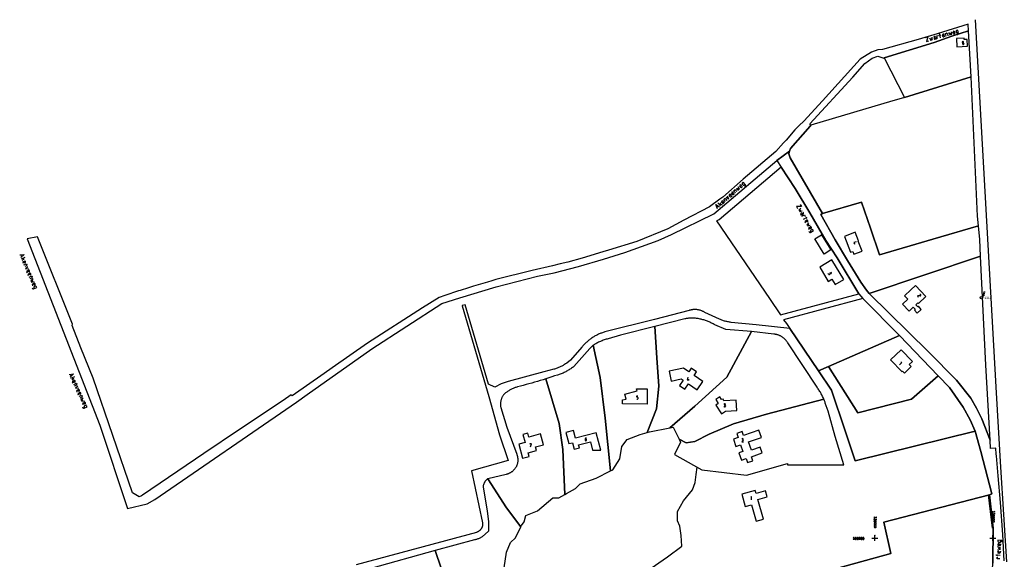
# Model space of a CAD drawing. Header units: millimetres. Extents: x 237058 to 239804, y 565701 to 567407.
# Tile 60 of 64: x 237275 to 238110, y 566782 to 567240. Entities that reach past the tile are written whole.
import ezdxf

# ---------------------------------------------------------------- set-up
doc = ezdxf.new("R2010")
doc.units = ezdxf.units.MM
doc.layers.add('PEILBUIZEN FEB 2015', color=7, linetype='CONTINUOUS')
doc.layers.add('T4675650', color=8, linetype='CONTINUOUS')
doc.styles.get("Standard").update_dxf_attribs({"font": 'tcb_isocp.shx'})

msp = doc.modelspace()

# ---------------------------------------------------------------- linework, layer by layer
at = {"layer": 'PEILBUIZEN FEB 2015', "color": 8}
for p, q in [((238092.323, 567008.666), (238091.294, 567003.48)), ((238092.082, 567007.337), (238093.332, 567007.337)), ((238092.313, 567008.675), (238093.563, 567008.675)), ((238091.786, 567005.961), (238093.036, 567005.961))]:
    msp.add_line(p, q, dxfattribs=at)
msp.add_circle((238090.313, 567003.675), 1, dxfattribs=at)
at = {"layer": 'T4675650'}
for p, q in [((238103.207, 566922.966), (238085.285, 567239.523)), ((238049.936, 567225.066), (238050.658, 567225.306)), ((238050.658, 567224.023), (238051.62, 567224.344)), ((238055.789, 567224.184), (238054.826, 567227.711)), ((238054.826, 567226.428), (238055.949, 567226.749)), ((238057.552, 567225.306), (238057.312, 567226.268)), ((238059.316, 567225.146), (238058.354, 567224.905)), ((238061.561, 567227.551), (238061.962, 567225.947)), ((238066.451, 567227.791), (238066.211, 567228.753)), ((238068.135, 567227.631), (238067.173, 567227.39)), ((238074.468, 567218.893), (238074.388, 567219.133)), ((238075.51, 567219.454), (238075.59, 567219.213)), ((237879.354, 567091.275), (237878.665, 567092.036)), ((237880.921, 567091.932), (237880.159, 567091.243)), ((237881.936, 567095.046), (237883.059, 567093.749)), ((237886.211, 567097.394), (237885.602, 567098.16)), ((237887.862, 567097.976), (237887.101, 567097.288)), ((237869.261, 567081.585), (237866.85, 567084.25)), ((237869.105, 567084.146), (237868.482, 567082.502)), ((237868.754, 567083.322), (237870.483, 567082.624)), ((237870.97, 567083.858), (237870.281, 567084.619)), ((237872.537, 567084.515), (237871.775, 567083.827)), ((237873.552, 567087.629), (237874.675, 567086.332)), ((237877.216, 567089.458), (237876.607, 567090.224)), ((237878.867, 567090.04), (237878.106, 567089.352)), ((237867.43, 567081.314), (237866.133, 567080.191)), ((237938.26, 567075.309), (237938.741, 567074.427)), ((237939.062, 567076.271), (237939.463, 567075.63)), ((237939.623, 567070.419), (237942.75, 567072.183)), ((237941.387, 567067.292), (237940.906, 567068.094)), ((237941.146, 567068.976), (237942.028, 567069.457)), ((237941.547, 567071.942), (237942.108, 567070.9)), ((237944.594, 567061.68), (237944.113, 567062.562)), ((237944.273, 567063.364), (237945.155, 567063.845)), ((237983.168, 567049.957), (237982.126, 567049.316)), ((237276.943, 567038.512), (237276.222, 567040.115)), ((237276.623, 567036.748), (237279.91, 567038.111)), ((237278.387, 567036.587), (237277.264, 567035.225)), ((237279.108, 567036.026), (237277.745, 567037.229)), ((237278.306, 567032.659), (237277.986, 567033.621)), ((237278.226, 567034.423), (237279.188, 567034.744)), ((237281.032, 567030.735), (237279.429, 567030.094)), ((237281.673, 567024.963), (237281.273, 567025.845)), ((237281.593, 567026.646), (237282.475, 567027.047)), ((237282.636, 567024.081), (237283.598, 567024.482)), ((237960.788, 567023.68), (237960.467, 567024.161)), ((237961.83, 567023.6), (237961.59, 567023.44)), ((237962.071, 567024.402), (237961.91, 567024.722)), ((237962.792, 567025.604), (237963.113, 567025.043)), ((237282.716, 567022.398), (237282.315, 567023.279)), ((237285.361, 567020.473), (237283.838, 567019.832)), ((237286.243, 567015.583), (237287.205, 567015.984)), ((237286.323, 567013.9), (237285.922, 567014.862)), ((238030.493, 567010.431), (238025.181, 567005.496)), ((238030.493, 567010.431), (238030.561, 567010.358)), ((238027.985, 567002.477), (238023.442, 566998.258)), ((238025.181, 567005.496), (238027.985, 567002.477)), ((238034.866, 566997.803), (238036.516, 566999.333)), ((238036.516, 566999.333), (238036.965, 566998.849)), ((238036.965, 566998.849), (238043.233, 567004.664)), ((238040.886, 567003.895), (238040.907, 567003.916)), ((238040.907, 567003.916), (238040.975, 567003.843)), ((238023.442, 566998.258), (238028.974, 566992.301)), ((238028.974, 566992.301), (238032.594, 566995.662)), ((238032.594, 566995.662), (238034.159, 566993.977)), ((238034.159, 566993.977), (238033.478, 566993.344)), ((238033.478, 566993.344), (238035.956, 566990.678)), ((238036.437, 566996.109), (238034.866, 566997.803)), ((238035.956, 566990.678), (238039.362, 566993.844)), ((238036.877, 566996.517), (238036.437, 566996.109)), ((238039.362, 566993.844), (238036.877, 566996.517)), ((237318.872, 566937.258), (237318.151, 566938.781)), ((237318.551, 566935.414), (237321.838, 566936.937)), ((237320.395, 566935.334), (237319.273, 566933.971)), ((237321.037, 566934.772), (237319.674, 566935.895)), ((237320.395, 566931.405), (237319.994, 566932.287)), ((237320.315, 566933.089), (237321.197, 566933.49)), ((237841.977, 566934.772), (237841.977, 566933.57)), ((237323.121, 566929.561), (237321.598, 566928.84)), ((237323.923, 566923.789), (237323.522, 566924.671)), ((237323.843, 566925.473), (237324.724, 566925.874)), ((237325.125, 566921.224), (237324.724, 566922.106)), ((237324.965, 566922.907), (237325.927, 566923.388)), ((237327.851, 566919.38), (237326.328, 566918.658)), ((238106.873, 566860.148), (238103.207, 566922.966)), ((237328.973, 566912.886), (237328.573, 566913.768)), ((237328.893, 566914.57), (237329.775, 566914.971)), ((237872.121, 566913.848), (237872.682, 566913.848)), ((237872.682, 566911.122), (237872.121, 566911.122)), ((237872.682, 566912.646), (237872.361, 566912.646)), ((237873.323, 566912.004), (237873.323, 566911.764)), ((238111.766, 566779.918), (238106.873, 566860.148)), ((238096.003, 566836.673), (238099.336, 566808.27)), ((237997.5, 566800), (238002.5, 566800)), ((238000, 566797.5), (238000, 566802.5)), ((238097.5, 566800), (238102.5, 566800)), ((238100, 566797.5), (238100, 566802.5)), ((238105.894, 566793.594), (238104.932, 566793.674)), ((238106.616, 566795.198), (238106.536, 566794.155)), ((238106.215, 566785.176), (238102.607, 566785.337)), ((238103.81, 566784.856), (238103.81, 566786.058)), ((238105.654, 566787.181), (238104.692, 566787.261)), ((238106.375, 566788.784), (238106.295, 566787.822))]:
    msp.add_line(p, q, dxfattribs=at)
for points in [[(237927.778, 567128.062), (237928.383, 567130.18), (237945.262, 567149.214), (237945.689, 567150.107), (237944.776, 567151.091), (237981.468, 567190.866), (237991.431, 567202.326), (237997.596, 567206.9), (238002.489, 567208.712), (238007.514, 567206.988), (238007.814, 567207.081), (238050.265, 567220.299), (238065.351, 567225.657), (238079.338, 567230.119), (238079.025, 567235.627), (238052.803, 567227.461), (238036.785, 567222.835), (238006.591, 567214.28), (238002.473, 567213.928), (237997.28, 567211.915), (237987.5, 567206.132), (237955.698, 567170.644), (237939.676, 567153.398), (237935.801, 567149.773), (237932.32, 567146.063), (237924.805, 567137.313), (237922.656, 567134.977), (237916.002, 567127.818), (237888.307, 567104.204), (237871.159, 567089.068), (237868.729, 567087.315), (237859.966, 567080.962), (237838.225, 567069.403), (237824.67, 567062.196), (237798.367, 567051.39), (237774.119, 567044.029), (237769.393, 567042.594), (237751.973, 567037.306), (237739.816, 567034.04), (237733.339, 567032.371), (237726.863, 567030.703), (237709.473, 567026.94), (237678.808, 567019.093), (237675.25, 567018.181), (237671.584, 567017.061), (237659.843, 567013.476), (237655.68, 567012.204), (237648.464, 567010.001), (237647.164, 567009.604), (237635.42, 567005.709), (237630.661, 567004.071), (237616.647, 566995.125), (237569.931, 566965.128), (237540.057, 566944.328), (237533.246, 566939.625), (237506.085, 566920.56), (237505.233, 566921.549), (237498.48, 566916.563), (237461.594, 566892.055), (237431.316, 566871.758), (237379.141, 566836.414), (237378.445, 566835.859), (237376.421, 566834.896), (237370.761, 566838.276), (237337.505, 566935.573), (237327.115, 566961.275), (237319.548, 566980.072), (237320.064, 566981.293), (237290.366, 567055.489), (237281.593, 567053.812), (237343.224, 566895.579), (237366.477, 566824.955), (237383.18, 566829.001), (237389.704, 566832.617), (237509.935, 566915.315), (237518.868, 566921.658), (237573.545, 566960.482), (237633.097, 566998.882), (237648.347, 567003.768), (237679.166, 567012.982), (237714.152, 567021.894), (237728.34, 567024.932), (237748.961, 567030.266), (237770.098, 567036.561), (237787.997, 567042.227), (237816.241, 567052.3), (237827.664, 567057.308), (237863.564, 567074.837), (237917.044, 567120.159), (237927.778, 567128.062)], [(238081.575, 567191.065), (238079.338, 567230.119), (238065.351, 567225.657), (238050.265, 567220.299), (238007.814, 567207.081), (238025.042, 567173.672), (238081.575, 567191.065)], [(238042.881, 567224.424), (238044.805, 567224.905), (238043.843, 567220.897), (238045.767, 567221.458)], [(238046.329, 567224.104), (238047.531, 567221.939), (238047.691, 567223.623), (238048.653, 567222.26), (238048.653, 567224.745)], [(238050.658, 567224.023), (238050.337, 567223.783), (238050.257, 567223.302), (238050.497, 567222.981), (238050.978, 567222.901)], [(238051.54, 567224.825), (238051.139, 567225.226), (238050.658, 567225.306)], [(238051.54, 567224.825), (238051.94, 567223.142), (238050.978, 567222.901)], [(238053.143, 567223.462), (238052.502, 567225.787), (238053.624, 567226.108), (238053.704, 567225.707)], [(238058.835, 567226.749), (238058.514, 567227.23), (238057.873, 567227.31), (238057.392, 567226.909), (238057.312, 567226.268)], [(238058.835, 567226.749), (238058.995, 567226.348), (238057.392, 567225.947)], [(238057.552, 567225.306), (238057.873, 567224.985), (238058.354, 567224.905)], [(238060.438, 567225.466), (238059.797, 567227.791), (238060.679, 567228.032)], [(238061.561, 567227.551), (238061.16, 567227.952), (238060.679, 567228.032)], [(238062.523, 567228.593), (238063.725, 567226.428), (238063.886, 567228.112), (238064.848, 567226.749), (238064.848, 567229.154)], [(238067.734, 567229.154), (238067.333, 567229.635), (238066.772, 567229.715), (238066.291, 567229.315), (238066.211, 567228.753)], [(238067.734, 567229.154), (238067.814, 567228.753), (238066.291, 567228.353)], [(238066.451, 567227.791), (238066.692, 567227.39), (238067.173, 567227.39)], [(238069.818, 567226.829), (238070.46, 567226.99), (238070.941, 567227.39), (238070.941, 567227.871), (238070.219, 567230.677), (238069.337, 567230.437), (238068.936, 567230.116), (238068.856, 567229.555), (238069.097, 567228.593), (238069.417, 567228.192), (238069.978, 567228.112), (238070.86, 567228.353)], [(238078.464, 567217.035), (238078.196, 567222.709), (238075.823, 567222.597), (238075.763, 567223.853), (238069.29, 567223.547), (238069.617, 567216.618), (238078.464, 567217.035)], [(238075.189, 567220.656), (238074.949, 567220.977), (238074.468, 567221.057), (238074.067, 567220.736), (238074.067, 567220.336), (238074.308, 567219.935), (238074.789, 567219.855), (238075.109, 567220.175), (238075.189, 567220.656)], [(238075.51, 567219.454), (238075.27, 567219.855), (238074.789, 567219.855), (238074.388, 567219.614), (238074.388, 567219.133)], [(238074.468, 567218.893), (238074.708, 567218.492), (238075.189, 567218.412), (238075.51, 567218.732), (238075.59, 567219.213)], [(237955.627, 567075.236), (237988.754, 567084.858), (237996.321, 567062.75), (238004.092, 567040.097), (238049.184, 567053.318), (238087.866, 567064.643), (238087.092, 567072.788), (238081.575, 567191.065), (238025.042, 567173.672), (238012.516, 567169.805), (238000, 567166.116), (237945.689, 567150.107), (237945.262, 567149.214), (237928.383, 567130.18), (237927.778, 567128.062), (237927.137, 567125.819), (237928.287, 567122.405), (237955.627, 567075.236)], [(238109.715, 566780.672), (238108.383, 566802.867), (238106.496, 566830.023), (238104.602, 566852.852), (238103.078, 566869.672), (238102.969, 566870.992), (238102.478, 566876.05), (238098.055, 566875.82), (238097.655, 566882.904), (238090.659, 566901.161), (238086.032, 566910.201), (238081.327, 566918.442), (238069.282, 566933.897), (238045.552, 566957.953), (237995.252, 567007.361), (237992.921, 567010.027), (237988.261, 567016.929), (237976.806, 567035.244), (237966.334, 567052.782), (237954.17, 567074.452), (237955.627, 567075.236), (237928.287, 567122.405), (237927.137, 567125.819), (237927.778, 567128.062), (237917.044, 567120.159), (237920.654, 567114.518), (237932.465, 567096.469), (237944.988, 567075.734), (237958.477, 567052.36), (237968.08, 567037.658), (237986.551, 567006.947), (237989.781, 567003.071), (238021.027, 566971.585), (238053.815, 566937.414), (238063.302, 566927.525), (238074.971, 566911.029), (238080.864, 566900.074), (238085.153, 566890.572), (238089.741, 566873.308), (238099.293, 566837.371), (238097.256, 566836.705), (238100.402, 566808.294), (238100.074, 566778.535)], [(237920.654, 567114.518), (237867.959, 567069.893), (237865.877, 567068.86), (237910.647, 567003.076), (237919.997, 566989.337), (237986.551, 567006.947), (237968.08, 567037.658), (237958.477, 567052.36), (237944.988, 567075.734), (237932.465, 567096.469), (237920.654, 567114.518)], [(237886.824, 567099.198), (237886.244, 567099.484), (237885.694, 567099.29), (237885.408, 567098.711), (237885.602, 567098.16)], [(237886.824, 567099.198), (237887.084, 567098.893), (237885.862, 567097.855)], [(237889.707, 567098.008), (237890.243, 567098.442), (237890.454, 567098.937), (237890.26, 567099.488), (237888.363, 567101.621), (237887.677, 567101.017), (237887.466, 567100.522), (237887.656, 567100.052), (237888.264, 567099.286), (237888.759, 567099.075), (237889.23, 567099.264), (237889.916, 567099.868)], [(237877.749, 567091.258), (237877.249, 567091.548), (237876.619, 567091.35), (237876.413, 567090.775), (237876.607, 567090.224)], [(237877.749, 567091.258), (237878.088, 567090.957), (237876.867, 567089.919)], [(237879.887, 567093.074), (237879.308, 567093.36), (237878.757, 567093.166), (237878.471, 567092.587), (237878.665, 567092.036)], [(237879.887, 567093.074), (237880.147, 567092.769), (237878.925, 567091.731)], [(237879.354, 567091.275), (237879.769, 567091.059), (237880.159, 567091.243)], [(237881.837, 567092.711), (237880.285, 567094.464), (237880.971, 567095.068)], [(237881.936, 567095.046), (237881.441, 567095.257), (237880.971, 567095.068)], [(237882.338, 567096.356), (237884.431, 567094.957), (237883.774, 567096.523), (237885.268, 567095.73), (237884.171, 567097.913)], [(237886.211, 567097.394), (237886.626, 567097.178), (237887.101, 567097.288)], [(237866.516, 567079.17), (237865.097, 567082.698), (237868.345, 567080.807)], [(237871.503, 567085.657), (237870.924, 567085.943), (237870.373, 567085.749), (237870.082, 567085.25), (237870.281, 567084.619)], [(237871.503, 567085.657), (237871.758, 567085.432), (237870.541, 567084.314)], [(237870.97, 567083.858), (237871.38, 567083.722), (237871.775, 567083.827)], [(237873.453, 567085.294), (237871.896, 567087.127), (237872.507, 567087.646)], [(237873.552, 567087.629), (237873.057, 567087.84), (237872.507, 567087.646)], [(237873.954, 567088.939), (237876.118, 567087.705), (237875.176, 567089.977)], [(237877.216, 567089.458), (237877.63, 567089.242), (237878.106, 567089.352)], [(237936.657, 567082.925), (237937.699, 567081.242), (237933.53, 567081.162), (237934.572, 567079.478)], [(237995.252, 567007.361), (238089.648, 567038.868), (238088.973, 567052.987), (238087.866, 567064.643), (238049.184, 567053.318), (238004.092, 567040.097), (237996.321, 567062.75), (237988.754, 567084.858), (237955.627, 567075.236), (237954.17, 567074.452), (237966.334, 567052.782), (237976.806, 567035.244), (237988.261, 567016.929), (237992.921, 567010.027), (237995.252, 567007.361)], [(237937.218, 567079.558), (237935.454, 567077.875), (237937.138, 567078.115), (237936.016, 567076.832), (237938.421, 567077.474)], [(237938.26, 567075.309), (237937.859, 567075.63), (237937.378, 567075.55), (237937.138, 567075.229), (237937.218, 567074.748)], [(237939.142, 567074.748), (237937.699, 567073.866), (237937.218, 567074.748)], [(237938.26, 567072.824), (237940.345, 567074.027), (237940.986, 567072.984), (237940.585, 567072.744)], [(237939.142, 567074.748), (237939.463, 567075.149), (237939.463, 567075.63)], [(237941.146, 567068.976), (237940.906, 567068.575), (237940.906, 567068.094)], [(237942.83, 567068.014), (237942.429, 567067.854), (237941.708, 567069.216)], [(237942.83, 567068.014), (237943.231, 567068.495), (237943.151, 567069.136), (237942.67, 567069.537), (237942.028, 567069.457)], [(237944.113, 567067.372), (237942.349, 567065.689), (237944.032, 567065.929), (237942.91, 567064.647), (237945.315, 567065.288)], [(237944.273, 567063.364), (237944.032, 567063.043), (237944.113, 567062.562)], [(237944.193, 567059.917), (237944.594, 567059.275), (237944.995, 567058.955), (237945.556, 567059.035), (237948.041, 567060.398), (237947.56, 567061.199), (237947.159, 567061.52), (237946.678, 567061.44), (237945.796, 567060.959), (237945.476, 567060.558), (237945.476, 567059.997), (237945.957, 567059.275)], [(237945.957, 567062.482), (237945.636, 567062.242), (237944.834, 567063.685)], [(237945.957, 567062.482), (237946.357, 567062.963), (237946.277, 567063.605), (237945.796, 567063.925), (237945.155, 567063.845)], [(237962.765, 567044.257), (237957.164, 567040.75), (237949.126, 567053.586), (237954.728, 567057.094), (237962.765, 567044.257)], [(237989.244, 567043.283), (237985.979, 567051.836), (237986.155, 567051.904), (237983.357, 567059.234), (237974.155, 567055.721), (237979.277, 567042.303), (237981.334, 567043.088), (237982.247, 567040.697), (237989.244, 567043.283)], [(237984.21, 567051.079), (237982.126, 567050.518), (237982.847, 567049.235)], [(237275.18, 567040.035), (237278.948, 567040.355), (237276.142, 567037.79)], [(237278.226, 567034.423), (237277.906, 567034.022), (237277.986, 567033.621)], [(237279.83, 567033.301), (237279.429, 567033.14), (237278.787, 567034.583)], [(237278.787, 567031.537), (237281.032, 567032.499), (237281.353, 567031.697)], [(237279.83, 567033.301), (237280.23, 567033.782), (237280.23, 567034.343), (237279.83, 567034.824), (237279.188, 567034.744)], [(237973.695, 567019.274), (237963.657, 567035.792), (237953.298, 567029.577), (237960.504, 567017.63), (237963.632, 567019.519), (237966.459, 567014.873), (237973.695, 567019.274)], [(238097.655, 566882.904), (238094.058, 566946.678), (238089.648, 567038.868), (237995.252, 567007.361), (238045.552, 566957.953), (238069.282, 566933.897), (238081.327, 566918.442), (238086.032, 566910.201), (238090.659, 566901.161), (238097.655, 566882.904)], [(237282.155, 567029.933), (237280.23, 567028.25), (237282.716, 567028.49)], [(237281.032, 567030.735), (237281.353, 567031.136), (237281.353, 567031.697)], [(237281.593, 567026.646), (237281.273, 567026.326), (237281.273, 567025.845)], [(237283.117, 567025.604), (237282.716, 567025.444), (237282.074, 567026.887)], [(237282.636, 567024.081), (237282.315, 567023.76), (237282.315, 567023.279)], [(237283.117, 567025.604), (237283.517, 567026.005), (237283.517, 567026.646), (237283.117, 567027.047), (237282.475, 567027.047)], [(237284.239, 567023.039), (237283.838, 567022.879), (237283.197, 567024.322)], [(237284.239, 567023.039), (237284.64, 567023.44), (237284.64, 567024.081), (237284.159, 567024.482), (237283.598, 567024.482)], [(237960.788, 567023.68), (237961.109, 567023.36), (237961.59, 567023.44)], [(237961.83, 567023.6), (237962.151, 567024.001), (237962.071, 567024.402)], [(237962.071, 567024.402), (237962.391, 567024.161), (237962.872, 567024.241), (237963.193, 567024.562), (237963.113, 567025.043)], [(237283.197, 567021.275), (237285.441, 567022.237), (237285.762, 567021.355)], [(237286.484, 567019.672), (237284.56, 567018.149), (237286.243, 567018.229), (237285.041, 567017.026), (237287.446, 567017.427)], [(237285.361, 567020.473), (237285.762, 567020.874), (237285.762, 567021.355)], [(237286.243, 567015.583), (237285.922, 567015.262), (237285.922, 567014.862)], [(237287.847, 567014.541), (237287.446, 567014.381), (237286.804, 567015.824)], [(237287.847, 567014.541), (237288.247, 567014.942), (237288.247, 567015.583), (237287.766, 567015.984), (237287.205, 567015.984)], [(237285.762, 567012.136), (237286.083, 567011.494), (237286.403, 567011.174), (237286.965, 567011.174), (237289.61, 567012.296), (237289.29, 567013.098), (237288.889, 567013.499), (237288.408, 567013.499), (237287.446, 567013.098), (237287.045, 567012.697), (237287.045, 567012.136), (237287.446, 567011.334)], [(238030.558, 567010.361), (238034.534, 567014.059), (238043.143, 567004.716)], [(237952.149, 566941.777), (237960.805, 566945.523), (238021.027, 566971.585), (237989.781, 567003.071), (237922.51, 566985.127), (237925.039, 566981.776), (237927.86, 566977.614), (237952.149, 566941.777)], [(238038.379, 567005.303), (238036.214, 567005.383), (238036.856, 567004.341)], [(238038.86, 567006.265), (238038.62, 567006.505), (238038.219, 567006.505)], [(238038.379, 567005.303), (238038.7, 567005.463), (238038.94, 567005.784), (238038.86, 567006.265)], [(238097.256, 566836.705), (238099.293, 566837.371), (238089.741, 566873.308), (238085.153, 566890.572), (237983.226, 566865.583), (237974.91, 566890.982), (237963.286, 566925.345), (237952.149, 566941.777), (237927.86, 566977.614), (237899.453, 566980.709), (237878.088, 566982.871), (237877.379, 566982.966), (237876.671, 566983.076), (237875.966, 566983.198), (237875.263, 566983.335), (237874.564, 566983.485), (237873.867, 566983.649), (237873.173, 566983.826), (237872.484, 566984.017), (237871.798, 566984.221), (237871.116, 566984.439), (237870.438, 566984.669), (237869.765, 566984.913), (237869.097, 566985.17), (237868.434, 566985.44), (237855.97, 566991.18), (237855.563, 566991.445), (237855.148, 566991.698), (237854.726, 566991.936), (237854.295, 566992.162), (237853.858, 566992.373), (237853.414, 566992.57), (237852.964, 566992.752), (237852.509, 566992.92), (237852.048, 566993.074), (237851.582, 566993.212), (237851.113, 566993.336), (237850.639, 566993.444), (237850.163, 566993.537), (237849.683, 566993.615), (237849.202, 566993.677), (237848.719, 566993.723), (237848.234, 566993.755), (237847.749, 566993.77), (237847.263, 566993.77), (237846.778, 566993.755), (237846.293, 566993.723), (237845.81, 566993.677), (237845.328, 566993.614), (237844.849, 566993.537), (237844.372, 566993.444), (237843.899, 566993.335), (237843.429, 566993.212), (237842.964, 566993.073), (237842.503, 566992.92), (237813.264, 566985.199), (237813.232, 566985.191), (237771.282, 566974.71), (237770.568, 566974.51), (237769.858, 566974.296), (237769.153, 566974.068), (237768.452, 566973.825), (237767.757, 566973.569), (237767.066, 566973.299), (237766.381, 566973.015), (237765.702, 566972.717), (237765.029, 566972.406), (237764.363, 566972.082), (237763.703, 566971.744), (237763.05, 566971.393), (237762.404, 566971.029), (237761.765, 566970.652), (237761.135, 566970.263), (237760.512, 566969.86), (237759.897, 566969.446), (237759.279, 566969.016), (237758.67, 566968.574), (237758.07, 566968.119), (237757.48, 566967.652), (237756.899, 566967.173), (237756.328, 566966.683), (237755.767, 566966.181), (237755.216, 566965.667), (237754.676, 566965.143), (237754.147, 566964.607), (237753.629, 566964.061), (237753.122, 566963.505), (237752.627, 566962.938), (237752.143, 566962.361), (237751.671, 566961.775), (237742.099, 566950.93), (237738.892, 566948.389), (237738.303, 566947.966), (237737.704, 566947.556), (237737.097, 566947.158), (237736.482, 566946.774), (237735.859, 566946.403), (237735.227, 566946.046), (237734.589, 566945.702), (237733.943, 566945.371), (237733.29, 566945.055), (237732.63, 566944.753), (237731.964, 566944.465), (237731.293, 566944.191), (237730.615, 566943.932), (237729.932, 566943.687), (237729.244, 566943.457), (237728.551, 566943.241), (237727.854, 566943.041), (237719.456, 566940.859), (237689.09, 566932.65), (237683.259, 566930.86), (237677.959, 566928.046), (237672.609, 566930.336), (237652.694, 566997.704), (237650.306, 566997.056), (237650.324, 566996.996), (237672.772, 566920.09), (237681.971, 566887.379), (237689.237, 566865.615), (237658.109, 566856.854), (237667.479, 566812.859), (237667.519, 566812.525), (237667.543, 566812.189), (237667.552, 566811.853), (237667.546, 566811.517), (237667.524, 566811.181), (237667.487, 566810.846), (237667.434, 566810.514), (237667.366, 566810.184), (237667.283, 566809.858), (237667.185, 566809.536), (237667.073, 566809.219), (237666.946, 566808.908), (237666.805, 566808.602), (237666.65, 566808.304), (237666.481, 566808.013), (237666.299, 566807.729), (237666.104, 566807.455), (237665.897, 566807.19), (237665.678, 566806.934), (237665.448, 566806.689), (237665.206, 566806.455), (237664.954, 566806.232), (237664.692, 566806.021), (237664.42, 566805.823), (237664.14, 566805.637), (237663.851, 566805.464), (237663.555, 566805.304), (237663.252, 566805.158), (237662.942, 566805.027), (237662.626, 566804.91), (237662.306, 566804.807), (237560.393, 566777.194)], [(237848.015, 566986.352), (237847.222, 566986.434), (237846.579, 566986.468), (237845.936, 566986.488), (237845.293, 566986.494), (237844.649, 566986.487), (237844.006, 566986.466), (237843.364, 566986.431), (237842.722, 566986.383), (237842.082, 566986.32), (237841.443, 566986.245), (237840.805, 566986.155), (237840.17, 566986.052), (237839.537, 566985.936), (237838.907, 566985.806), (237813.481, 566979.347), (237784.471, 566971.977), (237773.833, 566968.989), (237773.008, 566968.748), (237772.188, 566968.492), (237771.372, 566968.223), (237770.561, 566967.939), (237769.755, 566967.641), (237768.954, 566967.33), (237768.159, 566967.004), (237767.37, 566966.665), (237766.586, 566966.312), (237765.809, 566965.946), (237765.039, 566965.566), (237764.275, 566965.173), (237763.517, 566964.767), (237762.768, 566964.347), (237762.025, 566963.915), (237761.29, 566963.47), (237758.422, 566960.799), (237744.932, 566945.49), (237744.281, 566944.983), (237743.621, 566944.488), (237742.952, 566944.006), (237742.273, 566943.537), (237741.586, 566943.08), (237740.89, 566942.637), (237740.186, 566942.208), (237739.474, 566941.792), (237738.753, 566941.389), (237738.026, 566941.001), (237737.291, 566940.626), (237736.549, 566940.265), (237735.8, 566939.919), (237733.388, 566939.062), (237730.97, 566938.22), (237728.548, 566937.392), (237726.12, 566936.58), (237723.688, 566935.783), (237721.25, 566935.001), (237718.858, 566934.25), (237716.462, 566933.513), (237714.061, 566932.792), (237711.656, 566932.085), (237709.246, 566931.392), (237706.833, 566930.714), (237704.415, 566930.051), (237701.993, 566929.403), (237699.567, 566928.77), (237697.138, 566928.151), (237696.489, 566927.962), (237695.844, 566927.758), (237695.204, 566927.539), (237694.569, 566927.305), (237693.94, 566927.056), (237693.317, 566926.792), (237692.701, 566926.514), (237692.091, 566926.221), (237691.488, 566925.914), (237690.893, 566925.593), (237690.305, 566925.258), (237689.726, 566924.91), (237689.154, 566924.548), (237688.591, 566924.172), (237688.038, 566923.784), (237687.493, 566923.383), (237686.958, 566922.969), (237686.433, 566922.542), (237685.918, 566922.104), (237685.414, 566921.653), (237685.14, 566921.272), (237684.88, 566920.883), (237684.632, 566920.484), (237684.399, 566920.078), (237684.179, 566919.664), (237683.973, 566919.243), (237683.782, 566918.815), (237683.605, 566918.381), (237683.443, 566917.941), (237683.295, 566917.496), (237683.163, 566917.046), (237683.046, 566916.592), (237682.945, 566916.134), (237682.859, 566915.674), (237682.789, 566915.21), (237682.734, 566914.744), (237682.695, 566914.277), (237682.672, 566913.809), (237682.665, 566913.34), (237682.673, 566912.872), (237682.697, 566912.403), (237682.738, 566911.936), (237682.793, 566911.471), (237682.865, 566911.008), (237682.952, 566910.547), (237687.998, 566894.041), (237696.426, 566870.987), (237696.589, 566870.575), (237696.738, 566870.158), (237696.872, 566869.736), (237696.991, 566869.31), (237697.095, 566868.88), (237697.184, 566868.446), (237697.258, 566868.009), (237697.316, 566867.57), (237697.359, 566867.13), (237697.387, 566866.688), (237697.399, 566866.245), (237697.396, 566865.802), (237697.377, 566865.36), (237697.342, 566864.919), (237697.293, 566864.479), (237697.227, 566864.041), (237697.147, 566863.605), (237697.052, 566863.173), (237696.941, 566862.744), (237696.815, 566862.32), (237696.675, 566861.9), (237696.52, 566861.485), (237696.351, 566861.076), (237696.167, 566860.673), (237695.957, 566860.278), (237695.733, 566859.89), (237695.496, 566859.511), (237695.245, 566859.139), (237694.983, 566858.777), (237694.708, 566858.424), (237694.42, 566858.081), (237694.122, 566857.747), (237693.812, 566857.424), (237693.49, 566857.113), (237693.159, 566856.812), (237692.817, 566856.523), (237692.465, 566856.246), (237692.104, 566855.981), (237691.735, 566855.729), (237691.356, 566855.49), (237690.97, 566855.264), (237690.576, 566855.051), (237690.175, 566854.852), (237689.767, 566854.667), (237689.354, 566854.496), (237688.934, 566854.34), (237688.51, 566854.198), (237688.08, 566854.071), (237687.647, 566853.959), (237671.883, 566850.306), (237671.575, 566850.072), (237671.276, 566849.826), (237670.988, 566849.568), (237670.711, 566849.298), (237670.444, 566849.018), (237670.189, 566848.727), (237669.946, 566848.426), (237669.715, 566848.115), (237669.497, 566847.796), (237669.293, 566847.467), (237669.101, 566847.131), (237668.923, 566846.788), (237668.76, 566846.437), (237668.61, 566846.08), (237668.476, 566845.717), (237668.356, 566845.35), (237668.25, 566844.977), (237668.16, 566844.601), (237668.086, 566844.222), (237668.026, 566843.839), (237667.982, 566843.455), (237667.954, 566843.069), (237671.384, 566822.939), (237672.408, 566813.796), (237672.465, 566805.699), (237667.182, 566800.881), (237666.672, 566800.597), (237666.154, 566800.328), (237665.629, 566800.072), (237665.098, 566799.83), (237664.56, 566799.602), (237664.017, 566799.389), (237663.468, 566799.19), (237662.914, 566799.006), (237662.355, 566798.836), (237661.792, 566798.682), (237661.225, 566798.542), (237660.655, 566798.418), (237627.46, 566789.496), (237572.747, 566774.242)], [(237685.705, 566774.661), (237687.885, 566788.016), (237691.184, 566796.326), (237695.545, 566800.241), (237700.024, 566809.366), (237700.576, 566810.491), (237702.862, 566813.654), (237704.264, 566818.955), (237714.019, 566822.999), (237727.119, 566833.993), (237732.228, 566834.016), (237737.325, 566836.989), (237738.691, 566837.786), (237746.157, 566841.867), (237750.141, 566845.977), (237763.789, 566850.772), (237776.056, 566856.849), (237777.813, 566857.719), (237783.72, 566867.055), (237785.457, 566877.517), (237790.077, 566883.666), (237801.204, 566887.876), (237807.037, 566889.395), (237808.996, 566889.905), (237826.279, 566893.32), (237829.127, 566893.883), (237834.175, 566883.792), (237835.381, 566881.382), (237830.132, 566870.823), (237853.24, 566857.828), (237891.334, 566853.27), (237925.891, 566863.18), (237925.993, 566862.054), (237973.86, 566862.113), (237966.502, 566885.983), (237960.425, 566907.52), (237958.006, 566914.373), (237957.781, 566915.05), (237957.546, 566915.723), (237957.301, 566916.393), (237957.046, 566917.059), (237956.78, 566917.721), (237956.457, 566918.486), (237956.119, 566919.246), (237955.768, 566919.999), (237955.404, 566920.745), (237955.025, 566921.485), (237954.633, 566922.217), (237954.228, 566922.943), (237953.81, 566923.66), (237953.378, 566924.37), (237952.934, 566925.073), (237952.477, 566925.766), (237952.007, 566926.452), (237951.525, 566927.128), (237951.031, 566927.796), (237926.176, 566965.465), (237925.928, 566965.876), (237925.667, 566966.278), (237925.393, 566966.672), (237925.107, 566967.057), (237924.808, 566967.433), (237924.497, 566967.799), (237924.175, 566968.154), (237923.842, 566968.499), (237923.498, 566968.834), (237923.143, 566969.157), (237922.778, 566969.468), (237922.404, 566969.768), (237922.019, 566970.056), (237921.626, 566970.331), (237921.225, 566970.593), (237920.815, 566970.842), (237920.397, 566971.078), (237919.972, 566971.301), (237919.54, 566971.509), (237919.101, 566971.704), (237918.657, 566971.885), (237918.206, 566972.051), (237917.751, 566972.203), (237917.291, 566972.34), (237916.827, 566972.462), (237916.36, 566972.569), (237915.889, 566972.661), (237915.415, 566972.739), (237914.94, 566972.8), (237914.462, 566972.847), (237895.425, 566975.125), (237873.671, 566976.72), (237864.466, 566980.681), (237863.783, 566981.092), (237863.091, 566981.489), (237862.392, 566981.872), (237861.685, 566982.241), (237860.971, 566982.596), (237860.25, 566982.936), (237859.523, 566983.263), (237858.789, 566983.574), (237858.049, 566983.871), (237857.303, 566984.154), (237856.552, 566984.421), (237855.796, 566984.673), (237855.035, 566984.91), (237854.269, 566985.132), (237853.499, 566985.339), (237852.725, 566985.531), (237851.947, 566985.706), (237851.166, 566985.867), (237850.382, 566986.012), (237849.596, 566986.141), (237848.806, 566986.254), (237848.015, 566986.352)], [(237813.481, 566979.347), (237815.16, 566952.795), (237816.796, 566928.636), (237815.05, 566909.527), (237807.037, 566889.395), (237808.996, 566889.905), (237826.279, 566893.32), (237847.382, 566911.806), (237874.673, 566936.478), (237895.425, 566975.125), (237873.671, 566976.72), (237864.466, 566980.681), (237863.783, 566981.092), (237863.091, 566981.489), (237862.392, 566981.872), (237861.685, 566982.241), (237860.971, 566982.596), (237860.25, 566982.936), (237859.523, 566983.263), (237858.789, 566983.574), (237858.049, 566983.871), (237857.303, 566984.154), (237856.552, 566984.421), (237855.796, 566984.673), (237855.035, 566984.91), (237854.269, 566985.132), (237853.499, 566985.339), (237852.725, 566985.531), (237851.947, 566985.706), (237851.166, 566985.867), (237850.382, 566986.012), (237849.596, 566986.141), (237848.806, 566986.254), (237848.015, 566986.352), (237847.222, 566986.434), (237846.579, 566986.468), (237845.936, 566986.488), (237845.293, 566986.494), (237844.649, 566986.487), (237844.006, 566986.466), (237843.364, 566986.431), (237842.722, 566986.383), (237842.082, 566986.32), (237841.443, 566986.245), (237840.805, 566986.155), (237840.17, 566986.052), (237839.537, 566985.936), (237838.907, 566985.806), (237813.481, 566979.347)], [(237761.29, 566963.47), (237767.308, 566936.225), (237771.444, 566901.518), (237776.056, 566856.849), (237777.813, 566857.719), (237783.72, 566867.055), (237785.457, 566877.517), (237790.077, 566883.666), (237801.204, 566887.876), (237807.037, 566889.395), (237815.05, 566909.527), (237816.796, 566928.636), (237815.16, 566952.795), (237813.481, 566979.347), (237784.471, 566971.977), (237773.833, 566968.989), (237773.008, 566968.748), (237772.188, 566968.492), (237771.372, 566968.223), (237770.561, 566967.939), (237769.755, 566967.641), (237768.954, 566967.33), (237768.159, 566967.004), (237767.37, 566966.665), (237766.586, 566966.312), (237765.809, 566965.946), (237765.039, 566965.566), (237764.275, 566965.173), (237763.517, 566964.767), (237762.768, 566964.347), (237762.025, 566963.915), (237761.29, 566963.47)], [(237895.425, 566975.125), (237874.673, 566936.478), (237847.382, 566911.806), (237826.279, 566893.32), (237829.127, 566893.883), (237834.175, 566883.792), (237840.069, 566880.682), (237847.486, 566881.812), (237859.467, 566888.186), (237880.295, 566896.902), (237908.311, 566904.924), (237956.78, 566917.721), (237956.457, 566918.486), (237956.119, 566919.246), (237955.768, 566919.999), (237955.404, 566920.745), (237955.025, 566921.485), (237954.633, 566922.217), (237954.228, 566922.943), (237953.81, 566923.66), (237953.378, 566924.37), (237952.934, 566925.073), (237952.477, 566925.766), (237952.007, 566926.452), (237951.525, 566927.128), (237951.031, 566927.796), (237926.176, 566965.465), (237925.928, 566965.876), (237925.667, 566966.278), (237925.393, 566966.672), (237925.107, 566967.057), (237924.808, 566967.433), (237924.497, 566967.799), (237924.175, 566968.154), (237923.842, 566968.499), (237923.498, 566968.834), (237923.143, 566969.157), (237922.778, 566969.468), (237922.404, 566969.768), (237922.019, 566970.056), (237921.626, 566970.331), (237921.225, 566970.593), (237920.815, 566970.842), (237920.397, 566971.078), (237919.972, 566971.301), (237919.54, 566971.509), (237919.101, 566971.704), (237918.657, 566971.885), (237918.206, 566972.051), (237917.751, 566972.203), (237917.291, 566972.34), (237916.827, 566972.462), (237916.36, 566972.569), (237915.889, 566972.661), (237915.415, 566972.739), (237914.94, 566972.8), (237914.462, 566972.847), (237895.425, 566975.125)], [(238053.815, 566937.414), (238021.027, 566971.585), (237960.805, 566945.523), (237985.721, 566906.141), (238030.978, 566917.641), (238053.815, 566937.414)], [(237721.25, 566935.001), (237732.338, 566897.159), (237735.678, 566875.145), (237737.325, 566836.989), (237738.691, 566837.786), (237746.157, 566841.867), (237750.141, 566845.977), (237763.789, 566850.772), (237776.056, 566856.849), (237771.444, 566901.518), (237767.308, 566936.225), (237761.29, 566963.47), (237758.422, 566960.799), (237744.932, 566945.49), (237744.281, 566944.983), (237743.621, 566944.488), (237742.952, 566944.006), (237742.273, 566943.537), (237741.586, 566943.08), (237740.89, 566942.637), (237740.186, 566942.208), (237739.474, 566941.792), (237738.753, 566941.389), (237738.026, 566941.001), (237737.291, 566940.626), (237736.549, 566940.265), (237735.8, 566939.919), (237733.388, 566939.062), (237730.97, 566938.22), (237728.548, 566937.392), (237726.12, 566936.58), (237723.688, 566935.783), (237721.25, 566935.001)], [(238031.873, 566949.761), (238029.116, 566947.073), (238030.832, 566945.313), (238025.1, 566939.724), (238023.493, 566941.372), (238023.071, 566940.961), (238013.32, 566950.964), (238022.232, 566959.651), (238031.873, 566949.761)], [(238020.915, 566946.878), (238022.839, 566948.722), (238022.037, 566948.722)], [(237854.23, 566932.722), (237846.769, 566937.768), (237848.93, 566941.032), (237844.407, 566944.058), (237842.201, 566940.886), (237837.706, 566943.897), (237825.554, 566941.401), (237827.254, 566933.076), (237835.973, 566934.887), (237837.514, 566933.858), (237834.312, 566929.272), (237838.96, 566926.14), (237842.056, 566930.751), (237849.476, 566925.718), (237854.23, 566932.722)], [(238085.153, 566890.572), (238080.864, 566900.074), (238074.971, 566911.029), (238063.302, 566927.525), (238053.815, 566937.414), (238030.978, 566917.641), (237985.721, 566906.141), (237960.805, 566945.523), (237952.149, 566941.777), (237963.286, 566925.345), (237974.91, 566890.982), (237983.226, 566865.583), (238085.153, 566890.572)], [(237317.108, 566938.701), (237320.876, 566939.102), (237318.07, 566936.456)], [(237320.315, 566933.089), (237319.994, 566932.768), (237319.994, 566932.287)], [(237321.918, 566932.047), (237321.518, 566931.886), (237320.876, 566933.329)], [(237321.918, 566932.047), (237322.319, 566932.528), (237322.239, 566933.169), (237321.838, 566933.57), (237321.197, 566933.49)], [(237671.883, 566850.306), (237687.736, 566825.556), (237700.024, 566809.366), (237700.576, 566810.491), (237702.862, 566813.654), (237704.264, 566818.955), (237714.019, 566822.999), (237727.119, 566833.993), (237732.228, 566834.016), (237737.325, 566836.989), (237735.678, 566875.145), (237732.338, 566897.159), (237721.25, 566935.001), (237718.858, 566934.25), (237716.462, 566933.513), (237714.061, 566932.792), (237711.656, 566932.085), (237709.246, 566931.392), (237706.833, 566930.714), (237704.415, 566930.051), (237701.993, 566929.403), (237699.567, 566928.77), (237697.138, 566928.151), (237696.489, 566927.962), (237695.844, 566927.758), (237695.204, 566927.539), (237694.569, 566927.305), (237693.94, 566927.056), (237693.317, 566926.792), (237692.701, 566926.514), (237692.091, 566926.221), (237691.488, 566925.914), (237690.893, 566925.593), (237690.305, 566925.258), (237689.726, 566924.91), (237689.154, 566924.548), (237688.591, 566924.172), (237688.038, 566923.784), (237687.493, 566923.383), (237686.958, 566922.969), (237686.433, 566922.542), (237685.918, 566922.104), (237685.414, 566921.653), (237685.14, 566921.272), (237684.88, 566920.883), (237684.632, 566920.484), (237684.399, 566920.078), (237684.179, 566919.664), (237683.973, 566919.243), (237683.782, 566918.815), (237683.605, 566918.381), (237683.443, 566917.941), (237683.295, 566917.496), (237683.163, 566917.046), (237683.046, 566916.592), (237682.945, 566916.134), (237682.859, 566915.674), (237682.789, 566915.21), (237682.734, 566914.744), (237682.695, 566914.277), (237682.672, 566913.809), (237682.665, 566913.34), (237682.673, 566912.872), (237682.697, 566912.403), (237682.738, 566911.936), (237682.793, 566911.471), (237682.865, 566911.008), (237682.952, 566910.547), (237687.998, 566894.041), (237696.426, 566870.987), (237696.589, 566870.575), (237696.738, 566870.158), (237696.872, 566869.736), (237696.991, 566869.31), (237697.095, 566868.88), (237697.184, 566868.446), (237697.258, 566868.009), (237697.316, 566867.57), (237697.359, 566867.13), (237697.387, 566866.688), (237697.399, 566866.245), (237697.396, 566865.802), (237697.377, 566865.36), (237697.342, 566864.919), (237697.293, 566864.479), (237697.227, 566864.041), (237697.147, 566863.605), (237697.052, 566863.173), (237696.941, 566862.744), (237696.815, 566862.32), (237696.675, 566861.9), (237696.52, 566861.485), (237696.351, 566861.076), (237696.167, 566860.673), (237695.957, 566860.278), (237695.733, 566859.89), (237695.496, 566859.511), (237695.245, 566859.139), (237694.983, 566858.777), (237694.708, 566858.424), (237694.42, 566858.081), (237694.122, 566857.747), (237693.812, 566857.424), (237693.49, 566857.113), (237693.159, 566856.812), (237692.817, 566856.523), (237692.465, 566856.246), (237692.104, 566855.981), (237691.735, 566855.729), (237691.356, 566855.49), (237690.97, 566855.264), (237690.576, 566855.051), (237690.175, 566854.852), (237689.767, 566854.667), (237689.354, 566854.496), (237688.934, 566854.34), (237688.51, 566854.198), (237688.08, 566854.071), (237687.647, 566853.959), (237671.883, 566850.306)], [(237841.496, 566936.296), (237840.935, 566934.211), (237842.458, 566934.211)], [(237320.956, 566930.283), (237323.121, 566931.325), (237323.522, 566930.523)], [(237324.324, 566928.76), (237322.48, 566927.076), (237324.965, 566927.317)], [(237323.121, 566929.561), (237323.522, 566929.962), (237323.522, 566930.523)], [(237323.843, 566925.473), (237323.522, 566925.152), (237323.522, 566924.671)], [(237325.446, 566924.431), (237325.045, 566924.27), (237324.404, 566925.713)], [(237325.446, 566924.431), (237325.847, 566924.912), (237325.767, 566925.473), (237325.366, 566925.954), (237324.724, 566925.874)], [(237807.065, 566926.607), (237807.044, 566913.609), (237786.05, 566913.67), (237786.063, 566917.286), (237789.192, 566917.731), (237788.087, 566921.972), (237798.588, 566924.742), (237798.122, 566926.528), (237807.065, 566926.607)], [(237324.965, 566922.907), (237324.724, 566922.587), (237324.724, 566922.106)], [(237326.568, 566921.945), (237326.248, 566921.705), (237325.526, 566923.228)], [(237325.606, 566920.182), (237327.771, 566921.144), (237328.172, 566920.342)], [(237326.568, 566921.945), (237326.969, 566922.346), (237326.969, 566922.988), (237326.488, 566923.388), (237325.927, 566923.388)], [(237328.973, 566918.578), (237327.049, 566917.055), (237328.733, 566917.215), (237327.53, 566915.933), (237330.016, 566916.414)], [(237327.851, 566919.38), (237328.172, 566919.781), (237328.172, 566920.342)], [(237330.416, 566913.528), (237330.817, 566914.009), (237330.817, 566914.65), (237330.416, 566915.051), (237329.775, 566914.971)], [(237798.204, 566917.777), (237798.766, 566917.777), (237799.166, 566918.017), (237799.407, 566918.418), (237799.407, 566918.739), (237799.166, 566919.139), (237798.766, 566919.3), (237798.204, 566919.3), (237798.204, 566920.502), (237799.247, 566920.502)], [(237956.78, 566917.721), (237908.311, 566904.924), (237880.295, 566896.902), (237859.467, 566888.186), (237847.486, 566881.812), (237840.069, 566880.682), (237834.175, 566883.792), (237835.381, 566881.382), (237830.132, 566870.823), (237853.24, 566857.828), (237891.334, 566853.27), (237925.891, 566863.18), (237925.993, 566862.054), (237973.86, 566862.113), (237966.502, 566885.983), (237960.425, 566907.52), (237958.006, 566914.373), (237957.781, 566915.05), (237957.546, 566915.723), (237957.301, 566916.393), (237957.046, 566917.059), (237956.78, 566917.721)], [(237882.95, 566908.166), (237882.505, 566916.849), (237872.091, 566916.284), (237871.555, 566917.819), (237869.97, 566917.366), (237868.533, 566919.586), (237865.162, 566917.415), (237867.333, 566914.073), (237865.165, 566912.682), (237869.905, 566905.383), (237873.478, 566907.674), (237882.95, 566908.166)], [(237328.492, 566911.122), (237328.813, 566910.481), (237329.134, 566910.08), (237329.695, 566910.16), (237332.341, 566911.363), (237331.94, 566912.165), (237331.539, 566912.566), (237331.058, 566912.485), (237330.096, 566912.085), (237329.775, 566911.684), (237329.775, 566911.122), (237330.176, 566910.321)], [(237328.893, 566914.57), (237328.573, 566914.249), (237328.573, 566913.768)], [(237330.416, 566913.528), (237330.096, 566913.367), (237329.374, 566914.81)], [(237872.682, 566912.646), (237873.083, 566912.806), (237873.323, 566913.207), (237873.083, 566913.688), (237872.682, 566913.848)], [(237873.323, 566912.004), (237873.083, 566912.485), (237872.682, 566912.646)], [(237872.682, 566911.122), (237873.083, 566911.283), (237873.323, 566911.764)], [(237767.819, 566874.464), (237763.924, 566889.234), (237746.376, 566884.59), (237744.599, 566891.292), (237738.135, 566889.57), (237740.678, 566880.032), (237743.752, 566880.844), (237745.232, 566875.271), (237749.58, 566876.424), (237748.919, 566878.934), (237758.961, 566881.578), (237760.827, 566874.457), (237767.819, 566874.464)], [(237904.569, 566872.097), (237902.793, 566877.167), (237895.439, 566874.591), (237893.056, 566881.419), (237903.842, 566885.184), (237901.628, 566891.496), (237888.628, 566886.912), (237887.435, 566890.296), (237882.898, 566888.682), (237884.107, 566885.28), (237880.14, 566883.884), (237882.307, 566877.662), (237886.181, 566879.005), (237888.142, 566873.293), (237884.85, 566872.167), (237886.989, 566865.927), (237890.994, 566867.308), (237892.17, 566863.919), (237896.697, 566865.502), (237895.501, 566868.899), (237904.569, 566872.097)], [(237719.179, 566879.109), (237716.596, 566888.331), (237706.672, 566885.554), (237705.756, 566888.835), (237701.628, 566887.687), (237703.488, 566880.991), (237698.128, 566879.503), (237701.472, 566867.573), (237707.132, 566869.155), (237706.272, 566872.25), (237713.328, 566874.211), (237712.482, 566877.236), (237719.179, 566879.109)], [(237755.314, 566885.228), (237754.432, 566884.025), (237754.432, 566883.143), (237754.592, 566882.662), (237755.073, 566882.502), (237755.474, 566882.662), (237755.635, 566883.143), (237755.635, 566883.384), (237755.474, 566883.865), (237755.073, 566884.025), (237754.432, 566884.025)], [(237887.914, 566884.346), (237887.513, 566884.186), (237887.353, 566883.865)], [(237888.395, 566883.384), (237887.353, 566881.62), (237888.555, 566881.62)], [(237888.395, 566883.384), (237888.475, 566883.785), (237888.315, 566884.186), (237887.914, 566884.346)], [(237708.254, 566877.211), (237708.896, 566879.937), (237707.693, 566879.937), (237707.693, 566879.616)], [(237806.842, 566771.782), (237824.244, 566783.934), (237836.524, 566793.112), (237835.884, 566802.232), (237834.652, 566810.007), (237832.787, 566814.56), (237832.678, 566822.34), (237837.937, 566831.487), (237845.448, 566840.911), (237847.832, 566847.093), (237848.542, 566853.804), (237849.386, 566859.995)], [(237685.705, 566774.661), (237687.885, 566788.016), (237691.184, 566796.326), (237695.545, 566800.241), (237700.024, 566809.366), (237687.736, 566825.556), (237671.883, 566850.306), (237671.575, 566850.072), (237671.276, 566849.826), (237670.988, 566849.568), (237670.711, 566849.298), (237670.444, 566849.018), (237670.189, 566848.727), (237669.946, 566848.426), (237669.715, 566848.115), (237669.497, 566847.796), (237669.293, 566847.467), (237669.101, 566847.131), (237668.923, 566846.788), (237668.76, 566846.437), (237668.61, 566846.08), (237668.476, 566845.717), (237668.356, 566845.35), (237668.25, 566844.977), (237668.16, 566844.601), (237668.086, 566844.222), (237668.026, 566843.839), (237667.982, 566843.455), (237667.954, 566843.069), (237671.384, 566822.939), (237672.408, 566813.796), (237672.465, 566805.699), (237667.182, 566800.881), (237666.672, 566800.597), (237666.154, 566800.328), (237665.629, 566800.072), (237665.098, 566799.83), (237664.56, 566799.602), (237664.017, 566799.389), (237663.468, 566799.19), (237662.914, 566799.006), (237662.355, 566798.836), (237661.792, 566798.682), (237661.225, 566798.542), (237660.655, 566798.418), (237627.46, 566789.496)], [(237908.734, 566834.87), (237907.245, 566840.049), (237899.389, 566837.79), (237898.645, 566840.384), (237887.175, 566837.092), (237890.153, 566826.713), (237895.534, 566828.258), (237899.529, 566814.335), (237905.669, 566816.098), (237900.922, 566832.626), (237908.734, 566834.87)], [(237895.53, 566832.476), (237895.53, 566835.202), (237894.889, 566834.561)], [(238081.425, 566633.968), (238085.115, 566642.25), (238086.775, 566648.57), (238088.837, 566660.867), (238092.321, 566691.835), (238099.045, 566761.924), (238100.074, 566778.535), (238100.402, 566808.294), (238097.256, 566836.705), (238007.663, 566813.33), (238013.623, 566786.865), (237913.385, 566759.243), (237906.267, 566720.138), (237954.636, 566733.561), (237980.91, 566740.686), (237959.891, 566609.538), (237983.16, 566608.115), (238005.445, 566747.51), (238021.258, 566751.851), (238048.182, 566759.242), (238027.409, 566630.815), (238049.35, 566628.656), (238050.454, 566637.876), (238081.425, 566633.968)], [(237913.385, 566759.243), (238013.623, 566786.865), (238007.663, 566813.33), (238097.256, 566836.705)], [(238000.826, 566817.994), (238000.903, 566817.994), (238001.058, 566817.917), (238001.135, 566817.839), (238001.212, 566817.685), (238001.212, 566817.298), (238001.135, 566817.144), (238001.058, 566817.066), (238000.903, 566816.989), (238000.748, 566816.989), (238000.594, 566817.066), (238000.285, 566817.221), (237999.512, 566818.071), (237999.512, 566816.912)], [(238001.212, 566816.293), (238001.212, 566815.366), (238000.594, 566815.907), (238000.594, 566815.598), (238000.439, 566815.443), (238000.362, 566815.366), (238000.13, 566815.288), (237999.975, 566815.288), (237999.743, 566815.366), (237999.589, 566815.52), (237999.512, 566815.752), (237999.512, 566816.062), (237999.589, 566816.293), (237999.666, 566816.371), (237999.821, 566816.448)], [(238101.011, 566822.71), (238101.088, 566822.71), (238101.243, 566822.632), (238101.32, 566822.555), (238101.397, 566822.4), (238101.397, 566822.091), (238101.32, 566821.937), (238101.243, 566821.859), (238101.088, 566821.782), (238100.934, 566821.782), (238100.779, 566821.859), (238100.547, 566822.014), (238099.697, 566822.787), (238099.697, 566821.705)], [(238101.397, 566821.009), (238101.397, 566820.159), (238100.779, 566820.622), (238100.779, 566820.39), (238100.702, 566820.236), (238100.624, 566820.159), (238100.392, 566820.081), (238100.161, 566820.081), (238099.929, 566820.159), (238099.774, 566820.313), (238099.697, 566820.545), (238099.697, 566820.777), (238099.774, 566821.009), (238099.851, 566821.086), (238100.006, 566821.164)], [(238101.397, 566819.154), (238101.32, 566819.386), (238101.165, 566819.463), (238101.011, 566819.463), (238100.856, 566819.386), (238100.779, 566819.231), (238100.702, 566818.922), (238100.624, 566818.69), (238100.47, 566818.535), (238100.238, 566818.458), (238100.006, 566818.458), (238099.851, 566818.535), (238099.774, 566818.613), (238099.697, 566818.844), (238099.697, 566819.154), (238099.774, 566819.386), (238099.851, 566819.463), (238100.006, 566819.617), (238100.238, 566819.617), (238100.47, 566819.463), (238100.624, 566819.308), (238100.702, 566819.076), (238100.779, 566818.767), (238100.856, 566818.613), (238101.011, 566818.535), (238101.165, 566818.535), (238101.32, 566818.613), (238101.397, 566818.844), (238101.397, 566819.154)], [(238101.088, 566817.685), (238101.165, 566817.53), (238101.397, 566817.298), (238099.697, 566817.298)], [(238101.397, 566815.83), (238101.32, 566816.062), (238101.088, 566816.293), (238100.702, 566816.371), (238100.47, 566816.371), (238100.006, 566816.293), (238099.774, 566816.062), (238099.697, 566815.83), (238099.697, 566815.675), (238099.774, 566815.443), (238100.006, 566815.288), (238100.47, 566815.211), (238100.702, 566815.211), (238101.088, 566815.288), (238101.32, 566815.443), (238101.397, 566815.675), (238101.397, 566815.83)], [(238001.212, 566814.438), (238001.135, 566814.67), (238000.98, 566814.747), (238000.826, 566814.747), (238000.671, 566814.67), (238000.594, 566814.515), (238000.439, 566814.206), (238000.362, 566813.897), (238000.207, 566813.742), (238000.053, 566813.665), (237999.821, 566813.665), (237999.666, 566813.742), (237999.589, 566813.82), (237999.512, 566814.052), (237999.512, 566814.438), (237999.589, 566814.67), (237999.666, 566814.747), (237999.821, 566814.825), (238000.053, 566814.825), (238000.207, 566814.747), (238000.362, 566814.593), (238000.439, 566814.361), (238000.594, 566813.974), (238000.671, 566813.82), (238000.826, 566813.742), (238000.98, 566813.742), (238001.135, 566813.82), (238001.212, 566814.052), (238001.212, 566814.438)], [(238001.212, 566812.737), (238001.135, 566812.969), (238000.903, 566813.124), (238000.439, 566813.201), (238000.207, 566813.201), (237999.821, 566813.124), (237999.589, 566812.969), (237999.512, 566812.737), (237999.512, 566812.583), (237999.589, 566812.274), (237999.821, 566812.119), (238000.207, 566812.042), (238000.439, 566812.042), (238000.903, 566812.119), (238001.135, 566812.274), (238001.212, 566812.583), (238001.212, 566812.737)], [(238001.212, 566811.114), (238001.135, 566811.346), (238000.903, 566811.501), (238000.439, 566811.578), (238000.207, 566811.578), (237999.821, 566811.501), (237999.589, 566811.346), (237999.512, 566811.114), (237999.512, 566810.959), (237999.589, 566810.728), (237999.821, 566810.496), (238000.207, 566810.418), (238000.439, 566810.418), (238000.903, 566810.496), (238001.135, 566810.728), (238001.212, 566810.959), (238001.212, 566811.114)], [(238001.212, 566809.491), (238001.135, 566809.723), (238000.903, 566809.877), (238000.439, 566809.955), (238000.207, 566809.955), (237999.821, 566809.877), (237999.589, 566809.723), (237999.512, 566809.491), (237999.512, 566809.336), (237999.589, 566809.104), (237999.821, 566808.872), (238000.207, 566808.795), (238000.439, 566808.795), (238000.903, 566808.872), (238001.135, 566809.104), (238001.212, 566809.336), (238001.212, 566809.491)], [(238101.397, 566814.206), (238101.32, 566814.515), (238101.088, 566814.67), (238100.702, 566814.747), (238100.47, 566814.747), (238100.006, 566814.67), (238099.774, 566814.515), (238099.697, 566814.206), (238099.697, 566814.052), (238099.774, 566813.82), (238100.006, 566813.665), (238100.47, 566813.588), (238100.702, 566813.588), (238101.088, 566813.665), (238101.32, 566813.82), (238101.397, 566814.052), (238101.397, 566814.206)], [(237982.582, 566800.446), (237981.809, 566800.446), (237981.732, 566799.673), (237981.809, 566799.751), (237982.041, 566799.905), (237982.273, 566799.905), (237982.505, 566799.751), (237982.659, 566799.596), (237982.737, 566799.364), (237982.737, 566799.209), (237982.659, 566798.977), (237982.505, 566798.823), (237982.273, 566798.746), (237982.041, 566798.746), (237981.809, 566798.823), (237981.732, 566798.9), (237981.655, 566799.055)], [(237984.283, 566800.214), (237984.206, 566800.369), (237983.974, 566800.446), (237983.819, 566800.446), (237983.587, 566800.369), (237983.432, 566800.137), (237983.355, 566799.673), (237983.355, 566799.287), (237983.432, 566798.977), (237983.587, 566798.823), (237983.819, 566798.746), (237983.896, 566798.746), (237984.128, 566798.823), (237984.283, 566798.977), (237984.36, 566799.209), (237984.36, 566799.287), (237984.283, 566799.519), (237984.128, 566799.673), (237983.896, 566799.751), (237983.819, 566799.751), (237983.587, 566799.673), (237983.432, 566799.519), (237983.355, 566799.287)], [(237985.906, 566800.214), (237985.829, 566800.369), (237985.597, 566800.446), (237985.442, 566800.446), (237985.21, 566800.369), (237985.056, 566800.137), (237984.979, 566799.673), (237984.979, 566799.287), (237985.056, 566798.977), (237985.21, 566798.823), (237985.442, 566798.746), (237985.52, 566798.746), (237985.752, 566798.823), (237985.906, 566798.977), (237985.983, 566799.209), (237985.983, 566799.287), (237985.906, 566799.519), (237985.752, 566799.673), (237985.52, 566799.751), (237985.442, 566799.751), (237985.21, 566799.673), (237985.056, 566799.519), (237984.979, 566799.287)], [(237986.911, 566800.446), (237986.602, 566800.369), (237986.525, 566800.214), (237986.525, 566800.06), (237986.602, 566799.905), (237986.834, 566799.751), (237987.143, 566799.673), (237987.375, 566799.596), (237987.53, 566799.441), (237987.607, 566799.287), (237987.607, 566799.055), (237987.53, 566798.9), (237987.452, 566798.823), (237987.22, 566798.746), (237986.911, 566798.746), (237986.602, 566798.823), (237986.525, 566798.9), (237986.447, 566799.055), (237986.447, 566799.287), (237986.525, 566799.441), (237986.757, 566799.596), (237986.988, 566799.673), (237987.298, 566799.751), (237987.452, 566799.905), (237987.53, 566800.06), (237987.53, 566800.214), (237987.452, 566800.369), (237987.22, 566800.446), (237986.911, 566800.446)], [(237988.612, 566800.446), (237988.303, 566800.369), (237988.148, 566800.137), (237988.071, 566799.673), (237988.071, 566799.441), (237988.148, 566799.055), (237988.303, 566798.823), (237988.612, 566798.746), (237988.766, 566798.746), (237988.998, 566798.823), (237989.153, 566799.055), (237989.23, 566799.441), (237989.23, 566799.673), (237989.153, 566800.137), (237988.998, 566800.369), (237988.766, 566800.446), (237988.612, 566800.446)], [(237990.235, 566800.446), (237989.926, 566800.369), (237989.771, 566800.137), (237989.694, 566799.673), (237989.694, 566799.441), (237989.771, 566799.055), (237989.926, 566798.823), (237990.235, 566798.746), (237990.39, 566798.746), (237990.622, 566798.823), (237990.776, 566799.055), (237990.854, 566799.441), (237990.854, 566799.673), (237990.776, 566800.137), (237990.622, 566800.369), (237990.39, 566800.446), (237990.235, 566800.446)], [(238000.363, 566801.787), (238000, 566802.5), (237999.637, 566801.787)], [(238100.363, 566801.787), (238100, 566802.5), (238099.637, 566801.787)], [(238103.97, 566790.067), (238106.375, 566790.548), (238104.852, 566791.269), (238106.456, 566791.75), (238104.05, 566792.472)], [(238105.012, 566795.278), (238104.451, 566795.037), (238104.131, 566794.476), (238104.371, 566793.915), (238104.932, 566793.674)], [(238107.818, 566796.561), (238107.899, 566797.202), (238107.658, 566797.763), (238107.177, 566797.923), (238104.291, 566798.084), (238104.291, 566797.202), (238104.451, 566796.641), (238104.932, 566796.48), (238105.975, 566796.4), (238106.456, 566796.561), (238106.696, 566797.042), (238106.696, 566798.004)], [(238105.012, 566795.278), (238105.413, 566795.198), (238105.333, 566793.594)], [(238105.894, 566793.594), (238106.375, 566793.755), (238106.536, 566794.155)], [(237637.648, 566758.738), (237627.46, 566789.496), (237572.747, 566774.242)], [(237627.46, 566789.496), (237637.648, 566758.738)], [(238106.055, 566782.371), (238103.65, 566782.451), (238103.73, 566783.653), (238104.131, 566783.653)], [(238104.772, 566788.864), (238104.131, 566788.624), (238103.89, 566788.063), (238104.131, 566787.501), (238104.692, 566787.261)], [(238104.772, 566788.864), (238105.173, 566788.864), (238105.093, 566787.261)], [(238105.654, 566787.181), (238106.135, 566787.341), (238106.295, 566787.822)]]:
    msp.add_lwpolyline(points, dxfattribs=at)

# ---------------------------------------------------------------- texts
at = {"layer": 'PEILBUIZEN FEB 2015', "color": 8}
msp.add_attdef('1112', (238092.813, 567002.675), '', height=2, dxfattribs=at)

doc.saveas('drawing.dxf')
